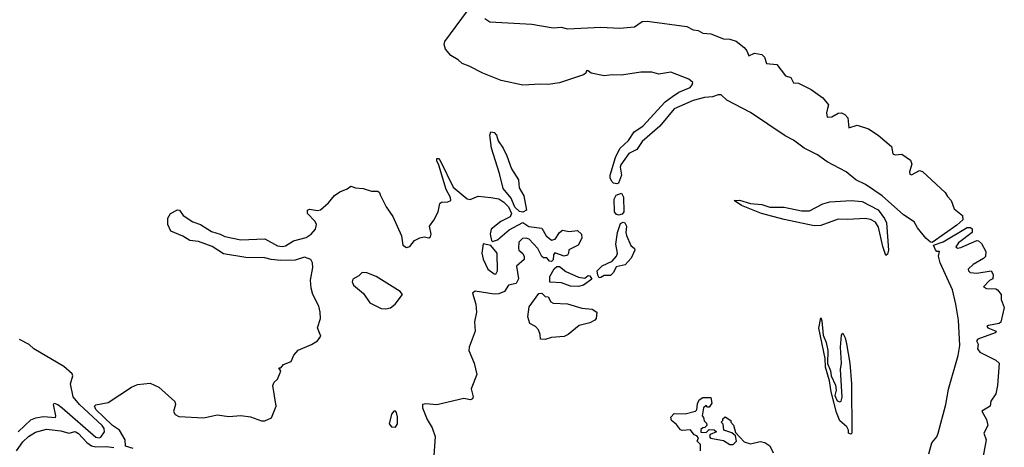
# Model space of a CAD drawing. Extents: x 2029662 to 2246637, y 225654 to 401419.
# Tile 87 of 256: x 2148166 to 2154348, y 297677 to 300360. Entities that reach past the tile are written whole.
import ezdxf

# ---------------------------------------------------------------- set-up
doc = ezdxf.new("R2010")
doc.units = 0

msp = doc.modelspace()

# ---------------------------------------------------------------- linework, layer by layer
at = {"layer": '0CON20XD'}
for points in [[(2153895, 298962.5), (2153885, 298964.2), (2153855, 298990), (2153801.9, 299055), (2153781.4, 299091.4), (2153715, 299135.2), (2153581.7, 299255), (2153475.8, 299325.8), (2153414.9, 299354.9), (2153355, 299404.8), (2153235, 299468.1), (2153175, 299511.8), (2153090.8, 299555), (2153025, 299603.4), (2152971.5, 299631.5), (2152755, 299777), (2152605, 299854.3), (2152569.5, 299889.5), (2152552, 299888), (2152515, 299875.2), (2152465, 299871.4), (2152395, 299854), (2152275, 299800.8), (2152185, 299692.2), (2152074.8, 299595.2), (2152040.2, 299545), (2151990, 299520), (2151939.5, 299450.5), (2151936.5, 299435), (2151944.7, 299385), (2151925.8, 299334.2), (2151915, 299330.8), (2151895, 299334.6), (2151885, 299343.3), (2151873.9, 299365), (2151873, 299385), (2151905.8, 299495), (2151935, 299552.5), (2151988.2, 299601.8), (2152023.7, 299656.3), (2152078.6, 299691.4), (2152219.5, 299845), (2152265, 299879.1), (2152305, 299904.4), (2152375, 299935.2), (2152389.1, 299950.9), (2152391.3, 299965), (2152367.1, 299987.1), (2152255, 300031.2), (2152179.1, 300019.1), (2152135, 300030.2), (2152065, 300031.7), (2151945, 300011.6), (2151885.2, 300014.8), (2151835, 300007.5), (2151754.4, 300024.4), (2151735, 300040), (2151725, 300040), (2151720, 300025), (2151706.2, 300015), (2151555.2, 299964.8), (2151485, 299952.7), (2151435, 299956), (2151325, 299948.8), (2151187.9, 299977.9), (2151073.7, 300023.7), (2150987.5, 300067.5), (2150944.4, 300084.4), (2150918.9, 300108.9), (2150872.8, 300135), (2150838.9, 300175), (2150831, 300205), (2150836.1, 300223.9), (2150978, 300415)], [(2151086.8, 300366.8), (2151117.6, 300347.6), (2151382.3, 300332.3), (2151515, 300310), (2151565, 300312.5), (2151605, 300303.3), (2151815, 300312.4), (2151935, 300307.6), (2152025, 300316.2), (2152075, 300348.1), (2152105, 300351.4), (2152355, 300316.4), (2152395, 300295.9), (2152425, 300292.5), (2152455, 300275.9), (2152505, 300271.1), (2152585, 300240.4), (2152625, 300238.8), (2152665, 300226.2), (2152715.3, 300185), (2152731.9, 300165), (2152743.8, 300133.8), (2152779.3, 300150.7), (2152825, 300141.9), (2152842.4, 300125), (2152854.2, 300084.2), (2152919, 300079), (2152975, 300008.6), (2153006.6, 299996.6), (2153024.5, 299964.5), (2153055, 299961.5), (2153135, 299922.9), (2153209.2, 299869.2), (2153244.6, 299825), (2153238.1, 299801.9), (2153230.5, 299775), (2153235, 299748.8), (2153265, 299750.8), (2153305.4, 299774.6), (2153326, 299775), (2153345.6, 299765), (2153364.5, 299745), (2153371.2, 299681.2), (2153425, 299698.6), (2153494.5, 299675), (2153555, 299635.3), (2153640, 299565), (2153648, 299518), (2153662.5, 299512.5), (2153705, 299516.5), (2153758.4, 299478.4), (2153767.2, 299452.8), (2153753.1, 299405), (2153755, 299390), (2153765, 299387.5), (2153815, 299414.7), (2153835, 299408.4), (2153976.2, 299276.2), (2153990.3, 299250.3), (2154015, 299224.7), (2154032.7, 299172.7), (2154085, 299130.8), (2154087.3, 299105), (2154048.9, 299071.1), (2153895, 298962.5)], [(2151325, 299152.9), (2151305, 299155.8), (2151274.6, 299184.6), (2151250.9, 299240.9), (2151200.6, 299300.6), (2151178.9, 299395), (2151128.6, 299555), (2151118.8, 299635), (2151125, 299657.5), (2151145, 299652.5), (2151158.8, 299635), (2151170.6, 299600.6), (2151202.5, 299555), (2151225, 299506.7), (2151254.6, 299424.6), (2151298, 299355), (2151302.5, 299305), (2151330.5, 299255), (2151347.5, 299165), (2151325, 299152.9)], [(2148878.8, 297668.8), (2148831.2, 297685), (2148827.5, 297725), (2148792.1, 297785), (2148747.8, 297815), (2148643.5, 297915), (2148635.6, 297935), (2148645, 297943.5), (2148722, 297958), (2148867.5, 298055), (2148905, 298070.8), (2148985, 298079.4), (2149040, 298055), (2149139.2, 297965), (2149144.2, 297945), (2149132.6, 297902.6), (2149143, 297883), (2149165, 297869.8), (2149322.2, 297862.2), (2149405, 297880), (2149478.9, 297871.1), (2149555, 297877.5), (2149615, 297868.1), (2149685, 297843.8), (2149705, 297843.3), (2149747.5, 297862.5), (2149775.8, 297935), (2149756, 298065), (2149763.9, 298086.1), (2149785.4, 298105), (2149805.6, 298155), (2149792.5, 298175), (2149805, 298176.7), (2149822.5, 298197.5), (2149870.3, 298215), (2149887.7, 298255), (2149913.8, 298286.2), (2149998.2, 298321.8), (2150035, 298346.2), (2150056.8, 298375), (2150036.7, 298426.7), (2150054.8, 298485), (2150053, 298525), (2150045, 298563.1), (2150007.2, 298635), (2149995.9, 298675.9), (2149992.6, 298725), (2150007.2, 298805), (2150004.4, 298835), (2149993.2, 298855), (2149955, 298871.2), (2149895, 298850.5), (2149805, 298849.9), (2149745, 298855.2), (2149705, 298865.6), (2149585, 298867.1), (2149445, 298891.6), (2149375, 298937.5), (2149287.7, 298967.7), (2149235, 298974.8), (2149191, 299001), (2149115, 299033.5), (2149095.7, 299075), (2149095.8, 299115), (2149112.5, 299145), (2149157.8, 299167.8), (2149170, 299165), (2149192.1, 299132.1), (2149252.7, 299092.7), (2149301.4, 299075), (2149370.8, 299030.8), (2149425, 299015.3), (2149455, 298999.2), (2149555, 298978.4), (2149705, 298984.2), (2149785, 298940.6), (2149815, 298936.8), (2149835, 298941.8), (2149885, 298972.6), (2149965, 298994.2), (2149995.5, 299014.5), (2150022.6, 299045), (2150030.2, 299075), (2150021.7, 299095), (2149972.9, 299145), (2149972.5, 299165), (2149985, 299172.2), (2150035, 299162.8), (2150055, 299167.2), (2150105, 299210.7), (2150143.4, 299256.6), (2150175, 299280.2), (2150221.9, 299298.1), (2150245, 299316.2), (2150275, 299304.7), (2150321.6, 299301.6), (2150375, 299284.7), (2150415, 299284.5), (2150425, 299275.8), (2150429.2, 299260.8), (2150466.7, 299185), (2150509.6, 299125), (2150562.7, 299005), (2150571.8, 298945), (2150595, 298931.9), (2150615, 298937.5), (2150645.2, 298974.8), (2150678.3, 298991.7), (2150705, 298997.5), (2150735, 298991.5), (2150745, 298997.1), (2150750.4, 299015), (2150740, 299065), (2150766.9, 299103.1), (2150792.7, 299155), (2150803.2, 299206.8), (2150814.7, 299215.3), (2150855, 299216.6), (2150873.4, 299226.6), (2150871.2, 299245), (2150844.4, 299295), (2150797.8, 299447.8), (2150784.3, 299475), (2150785, 299490), (2150795, 299488.8), (2150805, 299476.7), (2150888.5, 299308.5), (2150975, 299236.6), (2150995, 299232.5), (2151045, 299252.9), (2151124, 299244), (2151175, 299235.3), (2151206, 299216), (2151235.8, 299185.8), (2151253.6, 299145), (2151245.8, 299124.2), (2151186, 299095), (2151126.2, 299045), (2151119.2, 299015), (2151128, 298975), (2151135, 298968), (2151165, 298978), (2151239.2, 299040.8), (2151325, 299087.5), (2151362.1, 299062.1), (2151445, 299052.3), (2151471.1, 299005), (2151505, 298977.5), (2151527.5, 298982.5), (2151556.2, 299025), (2151575, 299038.6), (2151615, 299031.4), (2151667.5, 299037.5), (2151693.3, 299015), (2151695, 298990), (2151672.5, 298945), (2151613.6, 298916.4), (2151612.5, 298895), (2151605, 298882.5), (2151585, 298877.5), (2151525, 298897.5), (2151516.7, 298885), (2151515.6, 298854.4), (2151505, 298843.8), (2151492.5, 298845), (2151476.1, 298866.1), (2151455, 298866.2), (2151445, 298873.8), (2151418.8, 298925), (2151365, 298983.8), (2151345, 298989.7), (2151322.9, 298987.1), (2151300, 298965), (2151297, 298927), (2151300, 298915), (2151325, 298892.5), (2151333.3, 298875), (2151333.3, 298855), (2151285.9, 298814.1), (2151296.7, 298735), (2151284, 298706), (2151236, 298695), (2151210, 298655), (2151175, 298640.7), (2151145, 298637.8), (2151025, 298657.2), (2151009.1, 298645), (2151029, 298575), (2151034.1, 298525), (2151020.6, 298465), (2151025.2, 298405), (2150987, 298305), (2150985.2, 298285), (2151019.6, 298205), (2151035.8, 298135), (2151000.2, 298045), (2151013.6, 297995), (2151009.6, 297980.4), (2150995.4, 297974.6), (2150955, 297982.7), (2150785, 297943.3), (2150715, 297950.6), (2150695, 297946.2), (2150695.8, 297925), (2150725, 297851.8), (2150755, 297799.6), (2150774.4, 297745), (2150764.5, 297595.5)], [(2151925, 299134.6), (2151910.2, 299140.2), (2151900.6, 299155), (2151899.3, 299235), (2151911.7, 299258.3), (2151945, 299270.8), (2151956, 299246), (2151958.2, 299155), (2151949.5, 299140.5), (2151925, 299134.6)], [(2153605, 298880), (2153585, 298937.5), (2153558.6, 299058.6), (2153538.9, 299088.9), (2153507.4, 299107.4), (2153475, 299112.2), (2153365, 299105.5), (2153305, 299108.9), (2153195, 299068.8), (2153155, 299067.5), (2152965, 299106.5), (2152823.3, 299145), (2152698.8, 299195), (2152652.5, 299225), (2152685, 299228), (2152755, 299207.5), (2152825, 299200.8), (2152875, 299184), (2152965, 299184.4), (2153075, 299160), (2153125, 299160), (2153207.5, 299205), (2153252.8, 299217.2), (2153386.1, 299226.1), (2153455, 299219.4), (2153555, 299168.2), (2153595, 299113.3), (2153607.4, 299085), (2153620, 298915), (2153615, 298890), (2153605, 298880)], [(2151805, 298740), (2151795, 298757.5), (2151790.8, 298785), (2151823.8, 298815), (2151885, 298845.4), (2151912.5, 298877.5), (2151918.7, 298895), (2151908.7, 298951.3), (2151918.4, 299025), (2151938.7, 299081.3), (2151955, 299089.1), (2151965, 299086.4), (2151976.4, 299065), (2151971.2, 299025), (2151975.3, 299005.3), (2152003.9, 298943.9), (2152025.8, 298925), (2152027.1, 298915), (2152005, 298863.1), (2151967.7, 298822.3), (2151910, 298810), (2151895, 298773.8), (2151876, 298755), (2151835.8, 298754.2), (2151815, 298742.5), (2151805, 298740)], [(2153873.2, 297636.8), (2153893.3, 297705), (2153925, 297744), (2153933.1, 297765), (2153980.3, 297945), (2153998.2, 298041.8), (2154057.4, 298252.6), (2154067.7, 298315), (2154059.5, 298475), (2154043.7, 298575), (2154021.9, 298665), (2153945.5, 298834.5), (2153934.4, 298875.6), (2153940, 298905), (2153925, 298906.7), (2153915, 298916.7), (2153903.8, 298946.2), (2153965, 298966.7), (2154115, 299055.5), (2154135, 299056.9), (2154145, 299048.5), (2154145, 299024.5), (2154060.9, 298959.1), (2154044, 298934), (2154055, 298926.2), (2154075, 298931.8), (2154175, 298974.6), (2154185, 298973.3), (2154205, 298956.2), (2154232.1, 298905), (2154229.2, 298875), (2154217.7, 298862.3), (2154152.5, 298825), (2154121.2, 298795), (2154123.3, 298785), (2154134, 298774), (2154175, 298768.9), (2154265.9, 298785), (2154278.3, 298761.7), (2154276, 298735), (2154255.6, 298724.4), (2154217.5, 298685), (2154235, 298673.8), (2154295, 298671.9), (2154305, 298665.6), (2154327.5, 298635), (2154328.2, 298605), (2154347.8, 298555), (2154325, 298463.1), (2154315, 298454.5), (2154248.3, 298441.7), (2154237.5, 298435), (2154245, 298427.5), (2154296.7, 298405), (2154290, 298395), (2154181.2, 298355), (2154173.3, 298345), (2154183.6, 298323.6), (2154180, 298295), (2154193.7, 298273.7), (2154295, 298224.4), (2154315.3, 298205.3), (2154305.3, 298065.3), (2154295, 298012.9), (2154262.3, 297967.7), (2154258.8, 297935), (2154206.7, 297905), (2154235, 297852.5), (2154244.4, 297815), (2154219.2, 297765), (2154233.7, 297725), (2154203.1, 297555)], [(2151155, 298764.4), (2151166.7, 298785), (2151163.8, 298895), (2151125, 298944.3), (2151076.4, 298953.6), (2151067.5, 298895), (2151075, 298857.5), (2151105, 298794), (2151144.6, 298764.6), (2151155, 298764.4)], [(2150465, 298545.8), (2150495, 298551.6), (2150523.9, 298576.1), (2150568.9, 298635), (2150554.7, 298655), (2150405, 298748.5), (2150345, 298772.5), (2150316.7, 298773.3), (2150296.1, 298753.9), (2150257, 298733), (2150253.8, 298715), (2150262.5, 298695), (2150325, 298642), (2150365, 298583.8), (2150435, 298548.7), (2150465, 298545.8)], [(2151675, 298687.1), (2151625, 298687.9), (2151568.3, 298708.3), (2151495, 298713.8), (2151495, 298748.8), (2151522.3, 298797.7), (2151538.8, 298811.2), (2151555, 298812.2), (2151595, 298779.6), (2151674.2, 298744.2), (2151715, 298738.8), (2151735, 298756.2), (2151745, 298753.3), (2151758.8, 298731.2), (2151705, 298694.8), (2151675, 298687.1)], [(2151465, 298353.3), (2151436.7, 298356.7), (2151434.4, 298385), (2151422.3, 298415), (2151405, 298434.6), (2151369.2, 298455), (2151355.3, 298495), (2151365, 298559.4), (2151425, 298642.9), (2151445, 298644.2), (2151465, 298624), (2151485, 298620.8), (2151500.7, 298590.7), (2151515, 298580.8), (2151605, 298577.5), (2151695, 298551.2), (2151760, 298545), (2151790, 298525), (2151786.2, 298485), (2151776.2, 298475), (2151745, 298458.5), (2151678.3, 298441.7), (2151610, 298385), (2151585, 298373.3), (2151504.3, 298365.7), (2151465, 298353.3)], [(2153385, 297760), (2153370, 297765), (2153370, 297785), (2153360, 297805), (2153315, 297842.5), (2153293.3, 297895), (2153260, 298025), (2153250.8, 298095), (2153225, 298180), (2153222.9, 298235), (2153182.9, 298425), (2153195, 298490), (2153201.7, 298471.7), (2153210.8, 298380.8), (2153228.6, 298335), (2153239.2, 298285), (2153237, 298203), (2153256.8, 298156.8), (2153260, 298125), (2153287, 298067), (2153292, 298035), (2153283.3, 298003.3), (2153299.2, 297969.2), (2153315, 297962.5), (2153323.8, 297966.2), (2153329.1, 297990.9), (2153318.6, 298165), (2153325.6, 298205), (2153318.5, 298305), (2153325, 298380), (2153335, 298392.5), (2153348.5, 298365), (2153356.9, 298326.9), (2153378.1, 298205), (2153389.4, 298075), (2153390, 297765), (2153385, 297760)], [(2148155.5, 297774.5), (2148235, 297849.1), (2148268, 297862), (2148315, 297870), (2148391.2, 297865), (2148393.6, 297875), (2148377.5, 297945), (2148382.5, 297955), (2148405, 297946.6), (2148432.7, 297925), (2148645, 297740.3), (2148665, 297735.8), (2148675, 297740.6), (2148698.1, 297775), (2148696.5, 297795), (2148683, 297815), (2148541, 297945), (2148502.5, 297995), (2148484.5, 298075), (2148499.6, 298125), (2148495, 298138.1), (2148443.1, 298185), (2148254.3, 298294.3), (2148225, 298321.5), (2148165, 298353.5)], [(2152441.2, 297655), (2152440, 297695), (2152420, 297715), (2152427, 297737), (2152418.3, 297748.3), (2152400, 297755), (2152377, 297787), (2152325, 297782.5), (2152315, 297787.5), (2152290, 297820), (2152257.5, 297845), (2152253.3, 297866.7), (2152275, 297890), (2152345, 297887.5), (2152410, 297905), (2152417, 297913), (2152420.7, 297949.3), (2152432.5, 297975), (2152455, 297990), (2152505, 297990), (2152512.5, 297955), (2152495, 297930), (2152485, 297930), (2152475, 297940), (2152460, 297925), (2152450, 297875), (2152460, 297865), (2152463, 297843), (2152478.3, 297828.3), (2152480, 297815), (2152468.3, 297801.7), (2152455, 297800), (2152441.7, 297788.3), (2152441.7, 297771.7), (2152475, 297770), (2152495, 297790), (2152527, 297787), (2152540, 297775), (2152501.7, 297758.3), (2152497.5, 297745), (2152503.9, 297733.9), (2152585, 297719.2), (2152624.5, 297694.5), (2152645.6, 297694.4), (2152665.8, 297715), (2152659.2, 297749.2), (2152638, 297768), (2152587.5, 297785), (2152581.7, 297821.7), (2152570, 297835), (2152580, 297845), (2152580, 297855), (2152595, 297867.5), (2152630, 297845), (2152630, 297835), (2152647, 297817), (2152660.5, 297770.5), (2152715, 297712.5), (2152755, 297700), (2152815, 297713.3), (2152845, 297707.5), (2152875.6, 297685.6), (2152897, 297643)], [(2150525, 297802.7), (2150537.5, 297825), (2150539.1, 297869.1), (2150530.9, 297895), (2150525, 297903.1), (2150515, 297904.4), (2150500.7, 297885), (2150486.1, 297825), (2150500, 297805), (2150525, 297802.7)], [(2148146.1, 297655), (2148185, 297711.6), (2148221.9, 297745), (2148265, 297771.4), (2148335, 297791.3), (2148425, 297780), (2148475, 297765.9), (2148515, 297775.6), (2148535, 297764.2), (2148587.5, 297707.5), (2148617, 297687), (2148645, 297681.2), (2148711.5, 297681.5), (2148756.1, 297676.1)]]:
    msp.add_lwpolyline(points, dxfattribs=at)

doc.saveas('drawing.dxf')
